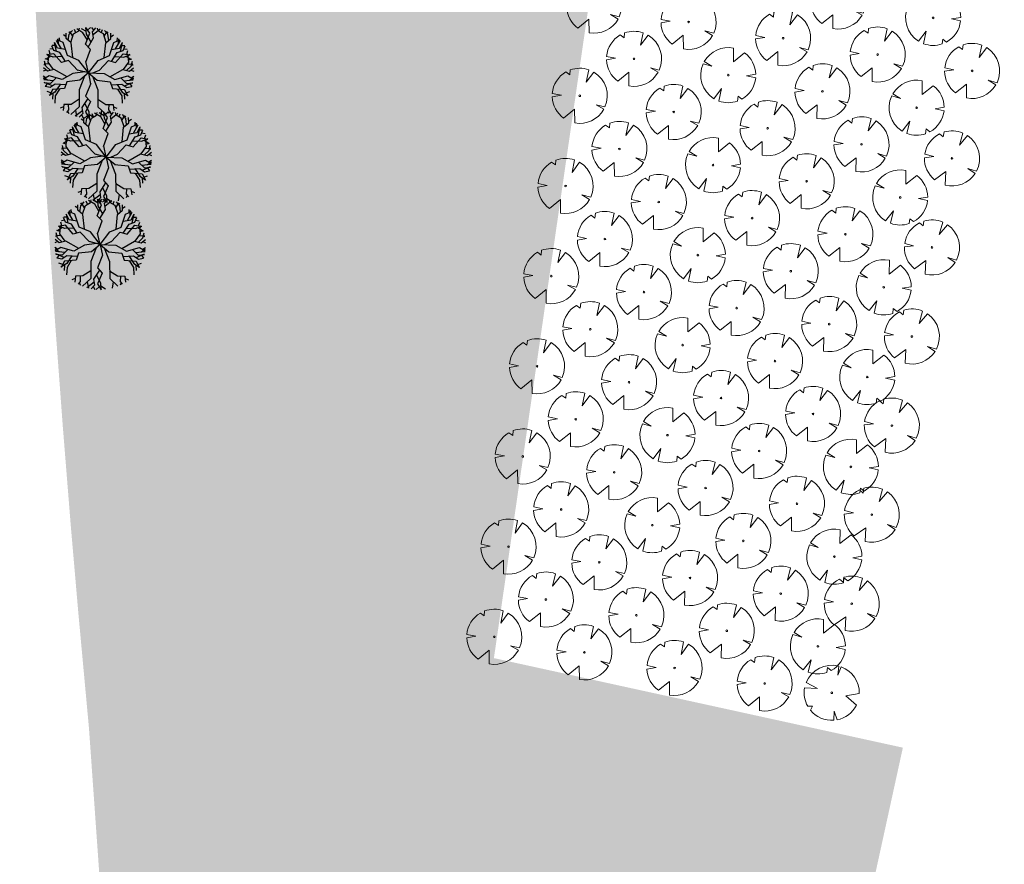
# Model space of a CAD drawing. Header units: metres. Extents: x 232632 to 233536, y 552897 to 554400.
# Tile 8 of 17: x 232972 to 233080, y 553853 to 553946. Entities that reach past the tile are written whole.
import ezdxf

# ---------------------------------------------------------------- set-up
doc = ezdxf.new("R2010")
doc.units = ezdxf.units.M
for name, color, linetype, lineweight, true_color in [('B-WE-GR-BOOM_GROENCOMPENSATIE-S', 7, 'Continuous', 13, 0x007f00), ('N-WE-GR-BOOM-S', 7, 'Continuous', 25, 0x165700), ('N-WE-GR-WATER_WATERPARTIJEN-A', 7, 'Continuous', 9, 0xcde6ee)]:
    doc.layers.add(name, color=color, linetype=linetype, lineweight=lineweight, true_color=true_color)
for name, color, linetype, lineweight in [('N-WE-GR-GRAS-A', 62, 'Continuous', 9), ('N-WE-GR-GRAS_TALUD-A', 62, 'Continuous', 9), ('N-WE-GR-RIET_DOOR-DERDEN-A', 251, 'Continuous', 9)]:
    doc.layers.add(name, color=color, linetype=linetype, lineweight=lineweight)
pattern_1 = [(0, (0, 0), (2.5, 2.5), [0.3, -2]), (45, (1, 0.5), (-0.2828427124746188, 4.666904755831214), [0.3, -2]), (29.99999999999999, (0.2, 0.3), (0.5686533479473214, 3.215063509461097), [0.3, -2]), (15, (0.8, 1.2), (0.9640675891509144, 1.811235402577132), [0.3, -2]), (135, (0.4, 5), (-0.07071067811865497, -1.626345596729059), [0.3, -2]), (150, (3, 1), (0.5392304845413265, -1.466025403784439), [0.3, -2]), (165, (0.6000000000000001, 0.1), (0.358630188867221, -1.752536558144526), [0.3, -2]), (85, (1, 1), (-2.18169349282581, 2.600041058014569), [0.3, -2]), (99.99999999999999, (0, 0), (-2.780294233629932, 1.946782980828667), [0.3, -2])]

# ---------------------------------------------------------------- blocks, each defined once
blk = doc.blocks.new('SGR-BOOM_08')
at = {"ltscale": 20, "flags": 128}
for points in [[(1.287419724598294, 4.867325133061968), (1.139276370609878, 3.206509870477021), (1.729681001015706, 4.728265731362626)], [(-4.954350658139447, 0.8959775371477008), (-2.630086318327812, 0.7854955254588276), (-4.677881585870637, 1.861654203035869)], [(5.033035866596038, -0.1296778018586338), (2.562831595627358, -0.5501398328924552), (4.494110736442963, -2.269681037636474)], [(-3.897908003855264, -3.186618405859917), (-3.501537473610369, -2.418451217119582), (-4.385006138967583, -2.473873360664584)], [(0.991715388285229, -4.936113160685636), (0.4192016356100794, -3.330164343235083), (0.3605683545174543, -5.021784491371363)]]:
    blk.add_lwpolyline(points, dxfattribs=at)
blk.add_lwpolyline([(5.033028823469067, -0.129677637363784, 0.3219436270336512), (1.729677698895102, 4.72825660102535, 0.3219436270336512)], format="xyb", dxfattribs=at)
blk.add_circle((0, 0), 0.15)
at = {"ltscale": 20}
for start, end in [(75.18440999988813, 158.298953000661), (169.7490490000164, 209.4302330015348), (219.2666920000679, 274.1068389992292), (281.3600670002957, 333.2046490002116)]:
    blk.add_arc((0, 0), 5.034699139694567, start, end, dxfattribs=at)
blk = doc.blocks.new('SGR-BOOM_15')
at = {"linetype": 'Continuous', "flags": 128}
for points in [[(-1.731470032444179, 1.657009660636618), (-1.900455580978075, 3.27249409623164), (-2.458185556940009, 3.754197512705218), (-2.450329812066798, 4.328052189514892)], [(-2.222890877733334, 3.550976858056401), (-2.134256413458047, 4.235182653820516), (-1.770819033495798, 4.64761787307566)], [(-2.027681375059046, 4.356125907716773), (-2.159448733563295, 4.480282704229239)], [(-1.715307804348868, 4.007128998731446), (-2.036605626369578, 4.537443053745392)], [(-1.952747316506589, 3.317657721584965), (-1.629661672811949, 4.255826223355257), (-1.066486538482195, 4.591038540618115), (-1.000955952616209, 4.871779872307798)], [(-1.404388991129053, 4.389912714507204), (-1.529009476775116, 4.732682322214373)], [(-0.1488940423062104, 3.629839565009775), (-0.6066718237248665, 4.390916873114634), (-1.28673739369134, 4.804212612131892)], [(-0.2371204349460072, 4.519810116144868), (-0.7648271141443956, 4.828363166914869)], [(-0.2371204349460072, 4.519810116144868), (-0.7648271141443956, 4.828363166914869)], [(-0.3007205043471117, 1.173686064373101), (0.210326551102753, 2.567357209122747), (-0.3459786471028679, 3.142143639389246), (0.1382770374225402, 4.340459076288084), (-0.3072160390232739, 4.964047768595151)], [(-0.3007205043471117, 1.173686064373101), (0.210326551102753, 2.567357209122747), (-0.3459786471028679, 3.142143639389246), (0.1382770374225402, 4.340459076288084), (-0.3072160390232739, 4.964047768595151)], [(0.2862072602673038, 3.35991435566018), (-0.2125065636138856, 4.229330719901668), (-0.2749234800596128, 4.965940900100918)], [(0.2862072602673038, 3.35991435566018), (-0.2125065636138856, 4.229330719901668), (-0.2749234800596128, 4.965940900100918)], [(-0.09327994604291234, 4.664586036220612), (0.2239799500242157, 4.968499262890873)], [(-0.09327994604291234, 4.664586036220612), (0.2239799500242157, 4.968499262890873)], [(-0.03478844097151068, 2.820615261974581), (0.5629754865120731, 3.824907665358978), (0.4555039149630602, 4.482515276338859), (0.8083203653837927, 4.907419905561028)], [(-0.03478844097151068, 2.820615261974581), (0.5629754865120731, 3.824907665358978), (0.4555039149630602, 4.482515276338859), (0.8083203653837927, 4.907419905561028)], [(0.5949235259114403, 4.650421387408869), (0.3747998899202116, 4.959402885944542)], [(0.5949235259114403, 4.650421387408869), (0.3747998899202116, 4.959402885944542)], [(0.5052078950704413, 4.178381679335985), (1.270367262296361, 4.808567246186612)], [(0.5052078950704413, 4.178381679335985), (1.270367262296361, 4.808567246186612)], [(1.952747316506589, 3.317657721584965), (1.629661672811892, 4.255826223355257), (1.066486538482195, 4.591038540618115), (1.000955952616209, 4.871779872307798)], [(1.404388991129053, 4.389912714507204), (1.529009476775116, 4.732682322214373)], [(1.715307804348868, 4.007128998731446), (2.036605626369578, 4.537443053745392)], [(1.731470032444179, 1.657009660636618), (1.900455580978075, 3.27249409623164), (2.458185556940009, 3.754197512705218), (2.450329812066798, 4.328052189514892)], [(2.222890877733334, 3.550976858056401), (2.134256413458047, 4.235182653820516), (1.770819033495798, 4.64761787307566)], [(2.027681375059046, 4.356125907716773), (2.159448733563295, 4.480282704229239)], [(-2.50945622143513, 2.548167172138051), (-3.393582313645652, 2.705836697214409), (-3.716906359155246, 3.304657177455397)], [(-3.496676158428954, 2.342512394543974), (-3.712067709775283, 3.310091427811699)], [(-3.496676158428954, 2.342512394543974), (-3.712067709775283, 3.310091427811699)], [(-2.973577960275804, 2.630935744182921), (-3.501704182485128, 3.531886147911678)], [(0, 0), (-1.058169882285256, 1.358241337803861), (-2.290024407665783, 1.904861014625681), (-2.768256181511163, 3.306888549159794), (-3.431417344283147, 3.600212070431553)], [(-3.298932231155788, 3.185969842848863), (-3.317948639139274, 3.705046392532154)], [(-3.155431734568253, 3.478140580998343), (-3.17753513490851, 3.82614981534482)], [(-2.455501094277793, 3.950294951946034), (-2.751272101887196, 4.143266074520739)], [(0, 0), (1.058169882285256, 1.358241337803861), (2.290024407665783, 1.904861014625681), (2.768256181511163, 3.306888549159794), (3.431417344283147, 3.600212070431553)], [(2.455501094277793, 3.950294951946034), (2.751272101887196, 4.143266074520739)], [(2.50945622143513, 2.548167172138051), (3.393582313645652, 2.705836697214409), (3.716906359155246, 3.304657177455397)], [(2.973577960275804, 2.630935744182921), (3.501704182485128, 3.531886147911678)], [(3.155431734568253, 3.478140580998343), (3.17753513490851, 3.82614981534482)], [(3.298932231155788, 3.185969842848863), (3.317948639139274, 3.705046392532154)], [(3.496676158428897, 2.342512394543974), (3.712067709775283, 3.310091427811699)], [(3.496676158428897, 2.342512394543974), (3.712067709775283, 3.310091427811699)], [(-4.201185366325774, 2.029065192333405), (-4.328491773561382, 2.44955320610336)], [(-4.201185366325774, 2.029065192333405), (-4.328491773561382, 2.44955320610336)], [(-3.876921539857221, 2.636253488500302), (-4.252086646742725, 2.579905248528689)], [(-3.876921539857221, 2.636253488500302), (-4.252086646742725, 2.579905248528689)], [(-2.530614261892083, 1.246223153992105), (-3.155360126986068, 2.2339566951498), (-3.79034887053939, 2.435915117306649), (-4.009430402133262, 2.942893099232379)], [(-2.530614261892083, 1.246223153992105), (-3.155360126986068, 2.2339566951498), (-3.79034887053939, 2.435915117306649), (-4.009430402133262, 2.942893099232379)], [(-3.539656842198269, 2.97637772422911), (-3.987305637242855, 2.972800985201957)], [(2.530614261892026, 1.246223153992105), (3.155360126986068, 2.2339566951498), (3.790348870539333, 2.435915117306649), (4.009430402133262, 2.942893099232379)], [(2.530614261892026, 1.246223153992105), (3.155360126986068, 2.2339566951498), (3.790348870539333, 2.435915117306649), (4.009430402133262, 2.942893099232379)], [(3.539656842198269, 2.97637772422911), (3.987305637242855, 2.972800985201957)], [(3.876921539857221, 2.636253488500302), (4.252086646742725, 2.579905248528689)], [(3.876921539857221, 2.636253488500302), (4.252086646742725, 2.579905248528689)], [(4.201185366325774, 2.029065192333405), (4.328491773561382, 2.44955320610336)], [(4.201185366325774, 2.029065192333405), (4.328491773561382, 2.44955320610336)], [(-4.181235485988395, 0.2606728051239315), (-4.685854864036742, 0.7311543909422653), (-4.809512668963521, 1.266783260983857)], [(-4.386629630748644, 1.414610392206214), (-4.737856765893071, 1.512899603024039)], [(-4.137237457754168, 1.835259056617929), (-4.651301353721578, 1.504475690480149)], [(-4.137237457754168, 1.835259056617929), (-4.651301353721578, 1.504475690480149)], [(-1.182632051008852, 0.2633500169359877), (-2.193815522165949, 1.350086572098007), (-2.958203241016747, 1.114361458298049), (-3.807339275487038, 2.088749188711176), (-4.565060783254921, 1.973922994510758)], [(-1.182632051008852, 0.2633500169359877), (-2.193815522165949, 1.350086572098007), (-2.958203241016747, 1.114361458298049), (-3.807339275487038, 2.088749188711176), (-4.565060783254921, 1.973922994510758)], [(-2.86609910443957, 1.77663023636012), (-3.86710022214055, 1.725668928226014), (-4.552125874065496, 2.003572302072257)], [(-2.86609910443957, 1.77663023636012), (-3.86710022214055, 1.725668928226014), (-4.552125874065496, 2.003572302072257)], [(-3.834246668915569, 0.3444231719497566), (-4.408802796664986, 1.153391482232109), (-4.353370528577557, 1.806431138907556), (-4.543442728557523, 2.02318563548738)], [(0, 0), (-0.2827159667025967, 1.222786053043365)], [(0, 0), (-0.2827159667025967, 1.222786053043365)], [(1.182632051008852, 0.2633500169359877), (2.193815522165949, 1.350086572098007), (2.958203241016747, 1.114361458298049), (3.807339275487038, 2.088749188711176), (4.565060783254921, 1.973922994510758)], [(1.182632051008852, 0.2633500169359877), (2.193815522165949, 1.350086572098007), (2.958203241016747, 1.114361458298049), (3.807339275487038, 2.088749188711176), (4.565060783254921, 1.973922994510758)], [(2.86609910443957, 1.77663023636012), (3.86710022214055, 1.725668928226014), (4.552125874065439, 2.003572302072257)], [(2.86609910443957, 1.77663023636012), (3.86710022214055, 1.725668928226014), (4.552125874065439, 2.003572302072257)], [(3.834246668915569, 0.3444231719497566), (4.408802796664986, 1.153391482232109), (4.353370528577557, 1.806431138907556), (4.543442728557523, 2.02318563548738)], [(4.137237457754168, 1.835259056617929), (4.651301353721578, 1.504475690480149)], [(4.137237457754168, 1.835259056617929), (4.651301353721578, 1.504475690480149)], [(4.181235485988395, 0.2606728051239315), (4.685854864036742, 0.7311543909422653), (4.809512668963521, 1.266783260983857)], [(4.386629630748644, 1.414610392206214), (4.737856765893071, 1.512899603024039)], [(-4.641318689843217, 0.3040997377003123), (-4.970429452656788, 0.1760198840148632)], [(-2.355350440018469, -0.4427118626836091), (-3.767079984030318, 0.3606347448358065), (-4.483462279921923, 0.1877263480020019), (-4.945409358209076, 0.5282785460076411)], [(-0.388563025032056, 0.0962069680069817), (-1.720388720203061, -0.06932303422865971), (-2.882100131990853, -0.7524666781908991), (-4.300377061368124, -0.3248250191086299), (-4.925008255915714, -0.6931418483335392)], [(-4.722116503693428, 0.8882231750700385), (-4.899781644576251, 0.8534001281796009)], [(-4.256494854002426, 0.9389436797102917), (-4.874717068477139, 0.9865523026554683)], [(0, 0), (-1.218256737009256, 0.3016364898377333)], [(0, 0), (-1.218256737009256, 0.3016364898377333)], [(0, 0), (-0.9611620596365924, -0.8070325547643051)], [(0, 0), (1.720388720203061, -0.06932303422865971), (2.882100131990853, -0.7524666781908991), (4.300377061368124, -0.3248250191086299), (4.925008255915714, -0.6931418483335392)], [(0, 0), (0.9611620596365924, -0.8070325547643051)], [(0, 0), (0.2328362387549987, -1.233256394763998)], [(0, 0), (0.2328362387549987, -1.233256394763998)], [(0.4895697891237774, -0.01972720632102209), (1.218256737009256, 0.3016364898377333)], [(2.355350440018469, -0.4427118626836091), (3.767079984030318, 0.3606347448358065), (4.483462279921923, 0.1877263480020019), (4.945409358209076, 0.5282785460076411)], [(4.256494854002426, 0.9389436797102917), (4.874717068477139, 0.9865523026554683)], [(4.641318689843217, 0.3040997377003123), (4.970429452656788, 0.1760198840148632)], [(4.722116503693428, 0.8882231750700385), (4.899781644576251, 0.8534001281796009)], [(-4.665057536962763, -0.5398606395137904), (-4.960846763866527, -0.3551778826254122)], [(-4.511096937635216, -0.8266571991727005), (-4.944159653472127, -0.5398492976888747)], [(-3.870416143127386, -0.8853630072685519), (-4.910391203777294, -0.7900697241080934)], [(-3.952328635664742, -1.446791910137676), (-4.861202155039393, -1.051125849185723)], [(-3.952328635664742, -1.446791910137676), (-4.861202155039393, -1.051125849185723)], [(-3.532862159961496, -0.5562476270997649), (-4.175883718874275, -1.183194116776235), (-4.85097890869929, -1.097340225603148)], [(-0.9092397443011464, -0.8007839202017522), (-2.383020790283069, -0.9781473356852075), (-2.642603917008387, -1.734765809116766), (-3.930158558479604, -1.847311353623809), (-4.283532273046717, -2.527351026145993)], [(-0.9092397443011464, -0.8007839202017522), (-2.383020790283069, -0.9781473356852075), (-2.642603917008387, -1.734765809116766), (-3.930158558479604, -1.847311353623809), (-4.283532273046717, -2.527351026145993)], [(-0.4365226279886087, -0.3665229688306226), (-1.020309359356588, -1.870365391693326), (-1.038196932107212, -3.732734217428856), (-1.930263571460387, -4.583692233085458)], [(0.4365226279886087, -0.3665229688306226), (1.020309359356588, -1.870365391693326), (1.038196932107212, -3.732734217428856), (1.93026357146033, -4.583692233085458)], [(0.9092397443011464, -0.8007839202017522), (2.383020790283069, -0.9781473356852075), (2.642603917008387, -1.734765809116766), (3.930158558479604, -1.847311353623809), (4.283532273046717, -2.527351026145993)], [(0.9092397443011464, -0.8007839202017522), (2.383020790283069, -0.9781473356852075), (2.642603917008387, -1.734765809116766), (3.930158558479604, -1.847311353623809), (4.283532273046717, -2.527351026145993)], [(3.532862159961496, -0.5562476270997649), (4.175883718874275, -1.183194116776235), (4.85097890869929, -1.097340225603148)], [(3.870416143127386, -0.8853630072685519), (4.910391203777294, -0.7900697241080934)], [(3.952328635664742, -1.446791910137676), (4.861202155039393, -1.051125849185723)], [(3.952328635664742, -1.446791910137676), (4.861202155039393, -1.051125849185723)], [(4.511096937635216, -0.8266571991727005), (4.944159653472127, -0.5398492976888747)], [(4.665057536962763, -0.5398606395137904), (4.960846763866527, -0.3551778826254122)], [(-2.497396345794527, -1.311522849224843), (-3.663606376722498, -1.234847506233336), (-4.20074898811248, -1.629151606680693), (-4.739516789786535, -1.507691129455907)], [(-2.497396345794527, -1.311522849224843), (-3.663606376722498, -1.234847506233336), (-4.20074898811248, -1.629151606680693), (-4.739516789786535, -1.507691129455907)], [(-4.480884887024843, -1.144406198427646), (-4.738650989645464, -1.510410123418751)], [(-4.113834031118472, -2.200780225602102), (-4.528655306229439, -2.056072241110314)], [(-4.113834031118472, -2.200780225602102), (-4.528655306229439, -2.056072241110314)], [(-3.123644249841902, -1.270348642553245), (-3.671890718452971, -2.109411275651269), (-4.299879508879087, -2.499437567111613)], [(-3.123644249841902, -1.270348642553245), (-3.671890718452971, -2.109411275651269), (-4.299879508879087, -2.499437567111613)], [(-3.166618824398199, -1.780570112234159), (-3.63691884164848, -2.533973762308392), (-3.696426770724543, -3.327548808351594)], [(0.2528194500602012, -1.18492789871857), (-0.3143909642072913, -2.556700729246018), (0.2181184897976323, -3.153599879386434), (-0.3143909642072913, -4.33126584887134), (0.1054163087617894, -4.972427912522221)], [(0.2528194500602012, -1.18492789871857), (-0.3143909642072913, -2.556700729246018), (0.2181184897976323, -3.153599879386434), (-0.3143909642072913, -4.33126584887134), (0.1054163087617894, -4.972427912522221)], [(2.497396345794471, -1.311522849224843), (3.663606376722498, -1.234847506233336), (4.20074898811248, -1.629151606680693), (4.739516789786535, -1.507691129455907)], [(2.497396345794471, -1.311522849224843), (3.663606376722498, -1.234847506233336), (4.20074898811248, -1.629151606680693), (4.739516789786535, -1.507691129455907)], [(3.123644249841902, -1.270348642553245), (3.671890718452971, -2.109411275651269), (4.299879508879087, -2.499437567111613)], [(3.123644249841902, -1.270348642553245), (3.671890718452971, -2.109411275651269), (4.299879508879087, -2.499437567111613)], [(3.166618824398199, -1.780570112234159), (3.63691884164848, -2.533973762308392), (3.696426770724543, -3.327548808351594)], [(4.113834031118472, -2.200780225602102), (4.528655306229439, -2.056072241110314)], [(4.113834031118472, -2.200780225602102), (4.528655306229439, -2.056072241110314)], [(4.480884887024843, -1.144406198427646), (4.738650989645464, -1.510410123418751)], [(-3.919535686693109, -2.263216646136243), (-3.954886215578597, -2.873486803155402)], [(-3.919535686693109, -2.263216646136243), (-3.954886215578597, -2.873486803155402)], [(-1.030026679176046, -2.882086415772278), (-1.912986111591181, -3.45902353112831), (-2.700115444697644, -3.487387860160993), (-2.783815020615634, -4.121471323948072)], [(-0.07976067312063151, -2.819701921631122), (-0.7178072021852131, -3.798896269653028), (-0.6371239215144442, -4.460325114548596), (-1.006901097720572, -4.870554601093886)], [(-0.07976067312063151, -2.819701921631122), (-0.7178072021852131, -3.798896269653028), (-0.6371239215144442, -4.460325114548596), (-1.006901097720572, -4.870554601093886)], [(1.030026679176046, -2.882086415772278), (1.912986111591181, -3.45902353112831), (2.700115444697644, -3.487387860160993), (2.783815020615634, -4.121471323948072)], [(3.919535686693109, -2.263216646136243), (3.954886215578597, -2.873486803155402)], [(3.919535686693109, -2.263216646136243), (3.954886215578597, -2.873486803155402)], [(-2.732239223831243, -3.730748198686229), (-3.10922427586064, -3.881865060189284)], [(-2.211693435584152, -3.469787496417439), (-2.179887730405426, -4.073044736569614), (-2.424030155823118, -4.342836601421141)], [(-2.295744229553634, -4.20107304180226), (-2.173133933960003, -4.473660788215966)], [(-0.6744387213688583, -4.154424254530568), (-1.464553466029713, -4.753023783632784)], [(-0.6744387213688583, -4.154424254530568), (-1.464553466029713, -4.753023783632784)], [(-1.430603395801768, -4.107057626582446), (-1.301249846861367, -4.800302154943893)], [(-0.4223878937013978, -3.34552350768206), (0.04061533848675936, -4.234471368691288), (0.07307351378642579, -4.973008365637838)], [(-0.4223878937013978, -3.34552350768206), (0.04061533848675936, -4.234471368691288), (0.07307351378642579, -4.973008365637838)], [(1.430603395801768, -4.107057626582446), (1.301249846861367, -4.800302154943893)], [(2.295744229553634, -4.20107304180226), (2.173133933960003, -4.473660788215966)], [(2.211693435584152, -3.469787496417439), (2.179887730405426, -4.073044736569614), (2.424030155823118, -4.342836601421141)], [(2.732239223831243, -3.730748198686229), (3.10922427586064, -3.881865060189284)], [(-0.7832457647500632, -4.622432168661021), (-0.5758486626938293, -4.940096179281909)], [(-0.7832457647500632, -4.622432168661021), (-0.5758486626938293, -4.940096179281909)], [(-0.09618486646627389, -4.664527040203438), (-0.4255224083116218, -4.955308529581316)], [(-0.09618486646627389, -4.664527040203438), (-0.4255224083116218, -4.955308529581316)], [(0.05341509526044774, -4.52571059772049), (0.5681590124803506, -4.855434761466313)], [(0.05341509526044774, -4.52571059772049), (0.5681590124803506, -4.855434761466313)]]:
    blk.add_lwpolyline(points, dxfattribs=at)

msp = doc.modelspace()

# ---------------------------------------------------------------- hatches: boundary and pattern name
at = {"layer": 'N-WE-GR-GRAS-A'}
h = msp.add_hatch(dxfattribs=at)
h.set_pattern_fill('AGR-GRAS_01', color=256, scale=0.1, pattern_type=2)
h.set_pattern_definition(pattern_1)
h.paths.add_polyline_path([(233045.0750599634, 554021.2239785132), (233023.9678853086, 553875.9266131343), (233068.7867904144, 553866.1191294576), (233008.2264434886, 553589.3663423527), (232975.6381659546, 553596.5176353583), (232977.112, 553605.632), (232978.202, 553613.492), (232979.218, 553621.356), (232980.158, 553629.23), (232981.0734751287, 553637.6051250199), (232981.814, 553645.001), (232982.529, 553652.898), (232983.168, 553660.802), (232983.732, 553668.706), (232984.298, 553675.797), (232984.792, 553682.898), (232985.21, 553690.005), (232985.553, 553697.115), (232986.019, 553711.343), (232986.14, 553733.87), (232985.954, 553746.749), (232985.687, 553760.798), (232985.356, 553774.843), (232984.962, 553788.884), (232984.504, 553802.926), (232983.204, 553819.272), (232981.951, 553835.599), (232980.746, 553851.928), (232979.587, 553868.262), (232978.436, 553880.725), (232977.605, 553890.3), (232976.718, 553901.322), (232975.899, 553912.35), (232975.148, 553923.382), (232974.465, 553934.422), (232973.86, 553944.652), (232973.332, 553954.888), (232972.509, 553975.369), (232971.995, 553995.866), (232974.8045566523, 554031.9616022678)])
edge = h.paths.add_edge_path(flags=16)
edge.add_arc((232914.4338863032, 553657.4525224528), 101.1999999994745, 335.0776749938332, 362.8114027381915)
edge.add_arc((233112.1955726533, 553667.1641346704), 96.80000000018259, 150.3046249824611, 182.8114027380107, ccw=False)
edge.add_arc((232983.6321898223, 553740.4816400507), 51.20000000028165, 330.304624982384, 367.1351585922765)
edge.add_arc((233112.6254574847, 553756.6289896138), 78.80000000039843, 146.5836653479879, 187.1351585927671, ccw=False)
edge.add_arc((233016.6360050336, 553819.9616432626), 36.19999999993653, 326.583665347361, 423.9018972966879)
edge.add_arc((233045.7580094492, 553879.4120331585), 29.99999999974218, 149.3592521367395, 243.90189729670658, ccw=False)
edge.add_arc((232976.9276264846, 553920.1843078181), 49.99999999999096, 329.3592521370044, 368.1149608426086)
edge.add_arc((233076.1769393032, 553934.336018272), 50.25316455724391, 155.2903442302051, 188.1149608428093, ccw=False)
edge.add_arc((232956.7684285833, 553989.3046470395), 81.20003182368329, 335.2759422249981, 378.5779818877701)
edge.add_arc((233028.9977463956, 554013.5816010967), 5.000000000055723, 18.57798618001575, 81.3292721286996)
edge.add_line((233029.7515253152, 554018.5244562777), (233005.4237096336, 554022.2344083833))
edge.add_arc((233001.6353849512, 553997.5231033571), 24.99999999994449, 81.28422412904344, 179.8321062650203)
edge.add_arc((233976.631198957, 553994.6660664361), 999.9999999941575, 179.8321062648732, 186.1323950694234)
edge.add_arc((231689.7924810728, 553748.9656831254), 1299.999999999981, -5.648195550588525, 6.132395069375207, ccw=False)
edge.add_arc((232995.3729165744, 553619.8435357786), 11.95000000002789, 174.3518044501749, 335.0776749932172)
at = {"layer": 'N-WE-GR-GRAS_TALUD-A'}
h = msp.add_hatch(dxfattribs=at)
h.set_pattern_fill('AGR-GRAS_01', color=256, scale=0.1, pattern_type=2)
h.set_pattern_definition(pattern_1)
edge = h.paths.add_edge_path()
edge.add_arc((232995.3729165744, 553619.8435357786), 11.95000000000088, 174.3518044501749, 260.2770018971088, ccw=False)
edge.add_arc((231689.7924810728, 553748.9656831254), 1299.99999999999, 354.3518044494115, 366.1323950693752)
edge.add_arc((233976.631198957, 553994.6660664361), 999.9999999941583, 179.8321062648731, 186.1323950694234, ccw=False)
edge.add_arc((233001.6353849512, 553997.5231033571), 24.99999999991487, 81.28422412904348, 179.8321062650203, ccw=False)
edge.add_line((233005.4237096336, 554022.2344083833), (233020.458157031, 554019.9416797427))
edge.add_line((233020.458157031, 554019.9416797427), (233019.6591534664, 554014.702255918))
edge.add_line((233019.6591534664, 554014.702255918), (233008.503540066, 554016.4034722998))
edge.add_arc((233005.538377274, 553996.9139186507), 19.71382489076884, 81.34929381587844, 178.0945679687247)
edge.add_arc((233976.6311989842, 553994.6660664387), 990.8000000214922, 179.8321062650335, 186.1323950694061)
edge.add_arc((231689.7924810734, 553748.9656831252), 1309.199999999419, -5.604679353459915, 6.132395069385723, ccw=False)
edge.add_arc((232998.9328355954, 553620.6083484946), 6.218843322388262, 175.431001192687, 253.0207273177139)
edge.add_arc((232995.9802130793, 553610.9382449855), 3.891986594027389, -132.42186591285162, 73.02072731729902, ccw=False)
h = msp.add_hatch(dxfattribs=at)
h.set_pattern_fill('AGR-GRAS_01', color=256, scale=0.1, pattern_type=2)
h.set_pattern_definition(pattern_1)
edge = h.paths.add_edge_path()
edge.add_line((233027.9769168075, 554013.5261811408), (233029.0731302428, 554013.3590100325))
edge.add_arc((233028.4701957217, 554009.4047123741), 3.99999999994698, 15.605217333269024, 81.3305561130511, ccw=False)
edge.add_arc((232956.8118402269, 553989.3903059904), 78.40091649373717, -24.72431541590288, 15.605217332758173, ccw=False)
edge.add_arc((233076.2213013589, 553934.421626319), 53.05316455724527, 155.2903442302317, 188.1149608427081)
edge.add_arc((232976.9719885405, 553920.269915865), 47.19999999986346, -30.640747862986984, 8.114960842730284, ccw=False)
edge.add_arc((233045.8023715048, 553879.4976412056), 32.7999999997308, 149.3592521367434, 243.9018972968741)
edge.add_arc((233016.6803670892, 553820.0472513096), 33.39999999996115, -33.41633465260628, 63.901897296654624, ccw=False)
edge.add_arc((233112.6698195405, 553756.7145976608), 81.60000000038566, 146.5836653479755, 187.1351585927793)
edge.add_arc((232983.6765518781, 553740.5672480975), 48.40000000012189, -29.695375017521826, 7.135158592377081, ccw=False)
edge.add_arc((233112.239934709, 553667.2497427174), 99.60000000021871, 150.3046249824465, 182.8114027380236)
edge.add_arc((232914.4782483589, 553657.5381304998), 98.39999999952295, -23.62856710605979, 2.811402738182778, ccw=False)
edge.add_arc((232998.9484774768, 553620.5838290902), 6.200000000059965, 252.8163070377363, 336.3714328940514, ccw=False)
edge.add_arc((232914.4338863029, 553657.4525224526), 93.0999999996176, 327.9623647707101, 332.63649663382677, ccw=False)
edge.add_arc((232995.3729165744, 553619.8435357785), 11.95000000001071, 260.2770018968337, 335.0776749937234)
edge.add_arc((232914.4338863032, 553657.4525224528), 101.1999999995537, 335.077674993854, 362.8114027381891)
edge.add_arc((233112.1955726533, 553667.1641346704), 96.80000000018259, 150.3046249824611, 182.8114027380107, ccw=False)
edge.add_arc((232983.6321898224, 553740.4816400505), 51.20000000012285, 330.3046249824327, 367.135158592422)
edge.add_arc((233112.6254574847, 553756.6289896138), 78.80000000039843, 146.5836653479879, 187.1351585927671, ccw=False)
edge.add_arc((233016.6360050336, 553819.9616432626), 36.19999999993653, 326.583665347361, 423.9018972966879)
edge.add_arc((233045.7580094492, 553879.4120331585), 29.99999999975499, 149.3592521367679, 243.9018972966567, ccw=False)
edge.add_arc((232976.9276264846, 553920.1843078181), 50.000000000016, 329.3592521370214, 368.1149608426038)
edge.add_arc((233076.1769393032, 553934.336018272), 50.25316455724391, 155.2903442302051, 188.1149608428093, ccw=False)
edge.add_arc((232956.7684285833, 553989.3046470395), 81.20003182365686, 335.2759422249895, 378.5779818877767)
edge.add_arc((233028.9977463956, 554013.5816010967), 5.000000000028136, 18.577986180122, 81.32927212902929)
edge.add_line((233029.7515253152, 554018.5244562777), (233028.7621557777, 554018.6753335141))
edge.add_line((233028.7621557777, 554018.6753335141), (233027.9769168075, 554013.5261811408))
at = {"layer": 'N-WE-GR-RIET_DOOR-DERDEN-A'}
h = msp.add_hatch(dxfattribs=at)
h.set_pattern_fill('AGR-RIETLAND-SO', color=256, scale=0.3, angle=270, pattern_type=2)
h.set_pattern_definition([(270, (233046.2999981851, 553828.290053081), (1.5, -0.8660250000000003), [0.34641, -1.38564]), (329.9999999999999, (233046.2999981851, 553828.116848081), (1.499999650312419, 0.8660256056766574), [0.34641, -1.38564]), (0, (233046.2999981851, 553828.116848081), (1.5, 0.8660249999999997), [0.6, -2.4]), (29.99999999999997, (233046.2999981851, 553828.116848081), (-3.496875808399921e-07, 1.732050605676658), [0.34641, -1.38564])])
edge = h.paths.add_edge_path()
edge.add_line((233027.9769168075, 554013.5261811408), (233027.5180537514, 554010.5172171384))
edge.add_arc((233036.2174788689, 554009.1905662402), 8.799999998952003, 171.3292721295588, 193.9649876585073)
edge.add_arc((232956.7656395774, 553989.3047964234), 73.10262791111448, -24.724845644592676, 14.062165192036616, ccw=False)
edge.add_arc((233076.1769393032, 553934.3360182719), 58.35316455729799, 155.2903442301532, 188.1149608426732)
edge.add_arc((232976.9276264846, 553920.1843078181), 41.89999999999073, -30.640747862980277, 8.114960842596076, ccw=False)
edge.add_arc((233045.7580094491, 553879.4120331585), 38.09999999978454, 149.3592521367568, 243.9018972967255)
edge.add_arc((233016.6360050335, 553819.9616432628), 28.09999999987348, -33.416334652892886, 63.901897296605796, ccw=False)
edge.add_arc((233112.6254574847, 553756.6289896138), 86.90000000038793, 146.583665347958, 187.135158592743)
edge.add_arc((232983.6321898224, 553740.4816400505), 43.1000000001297, -29.695375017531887, 7.135158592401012, ccw=False)
edge.add_arc((233112.1955726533, 553667.1641346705), 104.9000000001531, 150.3046249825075, 182.811402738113)
edge.add_arc((232914.4338863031, 553657.452522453), 93.09999999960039, -27.363503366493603, 2.811402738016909, ccw=False)
edge.add_arc((232998.9484774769, 553620.5838290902), 6.200000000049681, 252.8163070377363, 336.3714328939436)
edge.add_arc((232914.4782483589, 553657.5381304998), 98.39999999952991, 336.371432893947, 362.8114027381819)
edge.add_arc((233112.239934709, 553667.2497427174), 99.60000000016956, 150.3046249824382, 182.8114027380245, ccw=False)
edge.add_arc((232983.6765518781, 553740.5672480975), 48.40000000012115, 330.3046249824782, 367.1351585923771)
edge.add_arc((233112.6698195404, 553756.7145976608), 81.60000000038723, 146.5836653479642, 187.1351585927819, ccw=False)
edge.add_arc((233016.6803670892, 553820.0472513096), 33.40000000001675, 326.5836653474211, 423.9018972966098)
edge.add_arc((233045.8023715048, 553879.4976412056), 32.79999999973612, 149.3592521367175, 243.9018972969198, ccw=False)
edge.add_arc((232976.9719885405, 553920.269915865), 47.19999999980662, 329.359252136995, 368.1149608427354)
edge.add_arc((233076.221301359, 553934.421626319), 53.05316455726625, 155.2903442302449, 188.1149608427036, ccw=False)
edge.add_arc((232956.8118402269, 553989.3903059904), 78.40091649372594, 335.2756845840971, 375.6052173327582)
edge.add_arc((233028.4701957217, 554009.4047123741), 3.999999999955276, 15.60521733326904, 81.33055611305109)
edge.add_line((233029.0731302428, 554013.3590100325), (233027.9769168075, 554013.5261811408))
at = {"layer": 'N-WE-GR-WATER_WATERPARTIJEN-A'}
h = msp.add_hatch(color=256, dxfattribs=at)
h.dxf.hatch_style = 1
edge = h.paths.add_edge_path()
edge.add_arc((232995.9802130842, 553610.938244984), 3.891986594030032, 72.76955659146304, 73.02072739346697)
edge.add_arc((232998.9328355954, 553620.6083484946), 6.218843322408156, 175.431001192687, 253.02072731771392, ccw=False)
edge.add_arc((231689.7924810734, 553748.9656831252), 1309.199999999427, 354.3953206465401, 366.1323950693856)
edge.add_arc((233976.6311989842, 553994.6660664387), 990.8000000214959, 179.8321062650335, 186.1323950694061, ccw=False)
edge.add_arc((233005.538377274, 553996.9139186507), 19.71382489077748, 81.34929381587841, 178.0945679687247, ccw=False)
edge.add_line((233008.503540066, 554016.4034722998), (233019.6591534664, 554014.702255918))
edge.add_line((233019.6591534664, 554014.702255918), (233027.9769168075, 554013.5261811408))
edge.add_line((233027.9769168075, 554013.5261811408), (233029.0731302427, 554013.3590100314))
edge.add_arc((233028.4701957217, 554009.4047123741), 3.99999999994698, 15.605217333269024, 81.3305561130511, ccw=False)
edge.add_arc((232956.8118402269, 553989.3903059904), 78.40091649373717, -24.72431541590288, 15.605217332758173, ccw=False)
edge.add_arc((233076.221301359, 553934.421626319), 53.05316455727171, 155.2903442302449, 188.1149608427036)
edge.add_arc((232976.9719885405, 553920.269915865), 47.19999999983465, -30.64074786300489, 8.114960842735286, ccw=False)
edge.add_arc((233045.8023715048, 553879.4976412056), 32.7999999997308, 149.3592521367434, 243.9018972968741)
edge.add_arc((233016.6803670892, 553820.0472513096), 33.39999999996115, -33.41633465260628, 63.901897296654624, ccw=False)
edge.add_arc((233112.6698195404, 553756.7145976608), 81.60000000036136, 146.5836653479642, 187.1351585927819)
edge.add_arc((232983.6765518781, 553740.5672480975), 48.40000000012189, -29.695375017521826, 7.135158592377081, ccw=False)
edge.add_arc((233112.239934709, 553667.2497427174), 99.60000000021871, 150.3046249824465, 182.8114027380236)
edge.add_arc((232914.4782483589, 553657.5381304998), 98.39999999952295, -23.62856710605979, 2.811402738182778, ccw=False)
edge.add_arc((232998.9484774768, 553620.5838290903), 6.200000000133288, 252.8163070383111, 336.37143289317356, ccw=False)
edge.add_line((232997.1167733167, 553614.6605816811), (232997.1330801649, 553614.655563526))

# ---------------------------------------------------------------- block references
at = {"layer": 'B-WE-GR-BOOM_GROENCOMPENSATIE-S'}
for p, xscale, yscale, zscale, rotation in [((233061.7098850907, 553947.8559174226), 0.6, 0.6, 0.6, 260.0105598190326), ((233034.9394283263, 553947.4001507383), 0.6, 0.6, 0.6, 261.0126432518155), ((233045.3025969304, 553945.6172829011), 0.6, 0.6, 0.6, 260.6109312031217), ((233072.1017338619, 553946.0573949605), 0.6, 0.6, 0.6, 79.61183092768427), ((233055.6637250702, 553943.8312754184), 0.6000000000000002, 0.6000000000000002, 0.6000000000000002, 260.2103870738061), ((233039.3226617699, 553941.5720672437), 0.6, 0.6, 0.6, 260.8116395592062), ((233066.022753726, 553942.0421690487), 0.5999999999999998, 0.5999999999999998, 0.5999999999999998, 259.8110447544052), ((233076.3796253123, 553940.2500055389), 0.5999999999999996, 0.5999999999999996, 0.5999999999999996, 259.4129374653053), ((233049.649898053, 553939.7911182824), 0.6, 0.6, 0.6, 80.41050721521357), ((233059.9752183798, 553938.0075200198), 0.6, 0.6, 0.6, 260.0105598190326), ((233033.37726321, 553937.5229223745), 0.6, 0.6, 0.6, 261.0126432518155), ((233043.6712195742, 553935.7512498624), 0.6, 0.6, 0.6, 260.6109312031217), ((233070.2985734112, 553936.2213077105), 0.6, 0.6, 0.6, 79.61183092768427), ((233053.9634165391, 553933.976888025), 0.6000000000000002, 0.6000000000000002, 0.6000000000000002, 260.2103870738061), ((233037.7258552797, 553931.7003800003), 0.6, 0.6, 0.6, 260.8116395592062), ((233064.2538035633, 553932.1998717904), 0.5999999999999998, 0.5999999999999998, 0.5999999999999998, 259.8110447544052), ((233074.1689308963, 553930.6661128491), 0.6, 0.6, 0.6, 257.314532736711), ((233047.9840187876, 553929.9308522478), 0.6, 0.6, 0.6, 80.41050721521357), ((233058.2405516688, 553928.1591226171), 0.6, 0.6, 0.6, 260.0105598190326), ((233031.8150980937, 553927.6456940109), 0.6, 0.6, 0.6, 261.0126432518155), ((233068.4954129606, 553926.3852204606), 0.6, 0.6, 0.6, 79.61183092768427), ((233042.039842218, 553925.8852168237), 0.6, 0.6, 0.6, 260.6109312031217), ((233052.2631080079, 553924.1225006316), 0.6000000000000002, 0.6000000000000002, 0.6000000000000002, 260.2103870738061), ((233036.1290487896, 553921.8286927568), 0.6, 0.6, 0.6, 260.8116395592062), ((233062.4848534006, 553922.3575745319), 0.5999999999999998, 0.5999999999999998, 0.5999999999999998, 259.8110447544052), ((233071.9729433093, 553920.9102100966), 0.6, 0.6, 0.6, 257.314532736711), ((233046.3181395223, 553920.0705862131), 0.6, 0.6, 0.6, 80.41050721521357), ((233030.2529329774, 553917.7684656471), 0.6, 0.6, 0.6, 261.0126432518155), ((233056.5058849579, 553918.3107252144), 0.6, 0.6, 0.6, 260.0105598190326), ((233066.6922525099, 553916.5491332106), 0.6, 0.6, 0.6, 79.61183092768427), ((233040.4084648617, 553916.0191837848), 0.6, 0.6, 0.6, 260.6109312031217), ((233050.5627994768, 553914.2681132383), 0.6000000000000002, 0.6000000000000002, 0.6000000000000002, 260.2103870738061), ((233034.5322422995, 553911.9570055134), 0.6, 0.6, 0.6, 260.8116395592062), ((233060.7159032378, 553912.5152772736), 0.5999999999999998, 0.5999999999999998, 0.5999999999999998, 259.8110447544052), ((233069.7769557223, 553911.1543073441), 0.6, 0.6, 0.6, 257.314532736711), ((233044.6522602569, 553910.2103201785), 0.6, 0.6, 0.6, 80.41050721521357), ((233028.6907678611, 553907.8912372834), 0.6, 0.6, 0.6, 261.0126432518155), ((233054.7712182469, 553908.4623278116), 0.6, 0.6, 0.6, 260.0105598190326), ((233064.8890920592, 553906.7130459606), 0.6, 0.6, 0.6, 79.61183092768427), ((233038.7770875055, 553906.1531507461), 0.6, 0.6, 0.6, 260.6109312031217), ((233048.8624909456, 553904.4137258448), 0.6000000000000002, 0.6000000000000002, 0.6000000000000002, 260.2103870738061), ((233058.9469530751, 553902.6729800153), 0.5999999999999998, 0.5999999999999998, 0.5999999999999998, 259.8110447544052), ((233032.9354358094, 553902.0853182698), 0.6, 0.6, 0.6, 260.8116395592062), ((233067.5809681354, 553901.3984045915), 0.6, 0.6, 0.6, 257.314532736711), ((233042.9863809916, 553900.3500541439), 0.6, 0.6, 0.6, 80.41050721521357), ((233027.1286027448, 553898.0140089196), 0.6, 0.6, 0.6, 261.0126432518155), ((233053.036551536, 553898.613930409), 0.6, 0.6, 0.6, 260.0105598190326), ((233063.0859316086, 553896.8769587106), 0.6, 0.6, 0.6, 79.61183092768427), ((233037.1457101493, 553896.2871177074), 0.6, 0.6, 0.6, 260.6109312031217), ((233047.1621824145, 553894.5593384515), 0.6000000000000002, 0.6000000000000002, 0.6000000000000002, 260.2103870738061), ((233057.1780029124, 553892.830682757), 0.5999999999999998, 0.5999999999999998, 0.5999999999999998, 259.8110447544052), ((233031.3386293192, 553892.2136310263), 0.6, 0.6, 0.6, 260.8116395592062), ((233065.3849805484, 553891.642501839), 0.6, 0.6, 0.6, 257.314532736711), ((233041.3205017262, 553890.4897881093), 0.6, 0.6, 0.6, 80.41050721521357), ((233051.3018848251, 553888.7655330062), 0.6, 0.6, 0.6, 260.0105598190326), ((233025.5664376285, 553888.136780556), 0.6, 0.6, 0.6, 261.0126432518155), ((233035.5143327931, 553886.4210846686), 0.6, 0.6, 0.6, 260.6109312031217), ((233061.2827711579, 553887.0408714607), 0.6, 0.6, 0.6, 79.61183092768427), ((233045.4618738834, 553884.704951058), 0.6000000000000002, 0.6000000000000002, 0.6000000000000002, 260.2103870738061), ((233055.4090527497, 553882.9883854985), 0.5999999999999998, 0.5999999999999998, 0.5999999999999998, 259.8110447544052), ((233029.6654972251, 553882.3419437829), 0.6, 0.6, 0.6, 260.0105598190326), ((233063.1889929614, 553881.8865990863), 0.6, 0.6, 0.6, 257.314532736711), ((233039.5782968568, 553880.6295220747), 0.6, 0.6, 0.6, 260.0105598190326), ((233049.4908925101, 553878.9171356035), 0.6, 0.6, 0.6, 260.0105598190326), ((233024.0042725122, 553878.2595521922), 0.6, 0.6, 0.6, 261.0126432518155), ((233033.8829554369, 553876.5550516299), 0.6, 0.6, 0.6, 261.0126432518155), ((233059.4744900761, 553877.2106490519), 0.6, 0.6, 0.6, 79.61183092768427), ((233043.7615653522, 553874.8505636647), 0.6, 0.6, 0.6, 261.0126432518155), ((233053.640102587, 553873.1460882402), 0.6, 0.6, 0.6, 261.0126432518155)]:
    msp.add_blockref('SGR-BOOM_08', p, dxfattribs=dict(at, xscale=xscale, yscale=yscale, zscale=zscale, rotation=rotation))
at = {"layer": 'B-WE-GR-BOOM_GROENCOMPENSATIE-S', "xscale": 0.6, "yscale": 0.6, "zscale": 0.6}
msp.add_blockref('SGR-BOOM_08', (233060.9930053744, 553872.1306963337), dxfattribs=at)
at = {"layer": 'N-WE-GR-BOOM-S'}
for p in [(232979.5364381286, 553940.045378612), (232981.4843263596, 553930.8131467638), (232980.8193130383, 553921.2466626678)]:
    msp.add_blockref('SGR-BOOM_15', p, dxfattribs=at)

doc.saveas('drawing.dxf')
